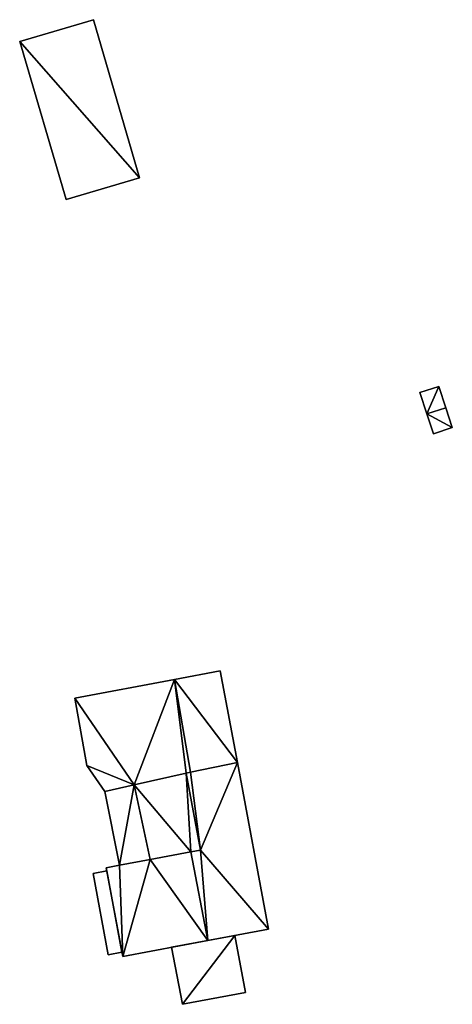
# Model space of a CAD drawing. Header units: inches. Extents: x 573046 to 573266, y 6670408 to 6670668.
# Tile 6 of 20: x 573166 to 573201, y 6670424 to 6670504. Entities that reach past the tile are written whole.
import ezdxf

# ---------------------------------------------------------------- set-up
doc = ezdxf.new("R2010")
doc.units = ezdxf.units.IN
doc.header["$MEASUREMENT"] = 0
doc.layers.add('Bygning', color=10, linetype='Continuous')

msp = doc.modelspace()

# ---------------------------------------------------------------- meshes
at = {"layer": 'Bygning', "color": 74, "true_color": 0x55aa00}
mesh = msp.add_polyface(dxfattribs=at)
corners = [(573172.13, 6670504.17, 219.84), (573172.13, 6670504.17, 217.933), (573166.14, 6670502.41, 217.257), (573166.14, 6670502.41, 220.55)]
mesh.append_faces([[corners[k] for k in face] for face in [(3, 0, 2), (0, 1, 2)]])
mesh = msp.add_polyface(dxfattribs=at)
corners = [(573175.89, 6670491.33, 219.84), (573172.13, 6670504.17, 219.84), (573166.14, 6670502.41, 220.55), (573169.91, 6670489.57, 220.55)]
mesh.append_faces([[corners[k] for k in face] for face in [(3, 0, 2), (0, 1, 2)]])
mesh = msp.add_polyface(dxfattribs=at)
corners = [(573172.13, 6670504.17, 219.84), (573175.89, 6670491.33, 218.103), (573172.13, 6670504.17, 217.933), (573175.89, 6670491.33, 219.84)]
mesh.append_faces([[corners[k] for k in face] for face in [(0, 3, 1), (0, 1, 2)]])
mesh = msp.add_polyface(dxfattribs=at)
corners = [(573166.14, 6670502.41, 220.55), (573166.14, 6670502.41, 217.257), (573169.91, 6670489.57, 217.276), (573169.91, 6670489.57, 220.55)]
mesh.append_faces([[corners[k] for k in face] for face in [(3, 0, 2), (0, 1, 2)]])
mesh = msp.add_polyface(dxfattribs=at)
corners = [(573169.91, 6670489.57, 220.55), (573169.91, 6670489.57, 217.276), (573175.89, 6670491.33, 218.103), (573175.89, 6670491.33, 219.84)]
mesh.append_faces([[corners[k] for k in face] for face in [(3, 0, 2), (0, 1, 2)]])
mesh = msp.add_polyface(dxfattribs=at)
corners = [(573198.67, 6670473.881, 221.35), (573200.21, 6670474.381, 220.279), (573198.67, 6670473.881, 220.182), (573200.21, 6670474.381, 221.35)]
mesh.append_faces([[corners[k] for k in face] for face in [(0, 3, 1), (0, 1, 2)]])
mesh = msp.add_polyface(dxfattribs=at)
corners = [(573200.21, 6670474.381, 221.35), (573198.67, 6670473.881, 221.35), (573199.24, 6670472.141, 222.3), (573200.78, 6670472.641, 222.3)]
mesh.append_faces([[corners[k] for k in face] for face in [(3, 0, 2), (0, 1, 2)]])
mesh = msp.add_polyface(dxfattribs=at)
corners = [(573200.21, 6670474.381, 221.35), (573200.78, 6670472.641, 220.021), (573200.21, 6670474.381, 220.279), (573200.78, 6670472.641, 222.3)]
mesh.append_faces([[corners[k] for k in face] for face in [(0, 3, 1), (0, 1, 2)]])
mesh = msp.add_polyface(dxfattribs=at)
corners = [(573198.67, 6670473.881, 221.35), (573198.67, 6670473.881, 220.182), (573199.24, 6670472.141, 219.995), (573199.24, 6670472.141, 222.3)]
mesh.append_faces([[corners[k] for k in face] for face in [(3, 0, 2), (0, 1, 2)]])
mesh = msp.add_polyface(dxfattribs=at)
corners = [(573199.24, 6670472.141, 222.3), (573201.3, 6670471.029, 221.35), (573200.78, 6670472.641, 222.3), (573199.77, 6670470.52, 221.35)]
mesh.append_faces([[corners[k] for k in face] for face in [(0, 3, 1), (0, 1, 2)]])
mesh = msp.add_polyface(dxfattribs=at)
corners = [(573201.3, 6670471.029, 221.35), (573201.3, 6670471.029, 219.895), (573200.78, 6670472.641, 220.021), (573200.78, 6670472.641, 222.3)]
mesh.append_faces([[corners[k] for k in face] for face in [(3, 0, 2), (0, 1, 2)]])
mesh = msp.add_polyface(dxfattribs=at)
corners = [(573199.77, 6670470.52, 221.35), (573199.24, 6670472.141, 219.995), (573199.77, 6670470.52, 219.872), (573199.24, 6670472.141, 222.3)]
mesh.append_faces([[corners[k] for k in face] for face in [(0, 3, 1), (0, 1, 2)]])
mesh = msp.add_polyface(dxfattribs=at)
corners = [(573199.77, 6670470.52, 221.35), (573199.77, 6670470.52, 219.872), (573201.3, 6670471.029, 219.895), (573201.3, 6670471.029, 221.35)]
mesh.append_faces([[corners[k] for k in face] for face in [(3, 0, 2), (0, 1, 2)]])
mesh = msp.add_polyface(dxfattribs=at)
corners = [(573182.44, 6670451.26, 222.51), (573182.44, 6670451.26, 219.21), (573178.71, 6670450.561, 219.061), (573178.71, 6670450.561, 224.56)]
mesh.append_faces([[corners[k] for k in face] for face in [(3, 0, 2), (0, 1, 2)]])
mesh = msp.add_polyface(dxfattribs=at)
corners = [(573183.83, 6670443.811, 222.52), (573182.44, 6670451.26, 222.51), (573178.71, 6670450.561, 224.56), (573180.03, 6670443.028, 224.57)]
mesh.append_faces([[corners[k] for k in face] for face in [(3, 0, 2), (0, 1, 2)]])
mesh = msp.add_polyface(dxfattribs=at)
corners = [(573182.44, 6670451.26, 222.51), (573183.83, 6670443.811, 220), (573182.44, 6670451.26, 219.21), (573183.83, 6670443.811, 222.52)]
mesh.append_faces([[corners[k] for k in face] for face in [(0, 3, 1), (0, 1, 2)]])
mesh = msp.add_polyface(dxfattribs=at)
corners = [(573170.62, 6670449.051, 220.44), (573178.71, 6670450.561, 219.061), (573170.62, 6670449.051, 218.391), (573178.71, 6670450.561, 224.56)]
mesh.append_faces([[corners[k] for k in face] for face in [(0, 3, 1), (0, 1, 2)]])
mesh = msp.add_polyface(dxfattribs=at)
corners = [(573173.07, 6670441.461, 220.87), (573175.45, 6670442, 222.17), (573171.61, 6670443.57, 220.36), (573180.03, 6670443.028, 224.57), (573178.71, 6670450.561, 224.56), (573179.66, 6670442.948, 224.376), (573170.62, 6670449.051, 220.44)]
mesh.append_faces([[corners[k] for k in face] for face in [(1, 4, 6), (1, 6, 2), (5, 4, 1), (3, 4, 5), (0, 1, 2)]])
mesh = msp.add_polyface(dxfattribs=at)
corners = [(573171.61, 6670443.57, 220.36), (573170.62, 6670449.051, 218.391), (573171.61, 6670443.57, 218.452), (573170.62, 6670449.051, 220.44)]
mesh.append_faces([[corners[k] for k in face] for face in [(0, 3, 1), (0, 1, 2)]])
mesh = msp.add_polyface(dxfattribs=at)
corners = [(573180.03, 6670443.028, 225.319), (573179.66, 6670442.948, 225.5), (573180.83, 6670436.711, 225.52), (573183.83, 6670443.811, 223.46), (573186.37, 6670430.289, 223.39), (573180.04, 6670436.561, 226.04), (573181.44, 6670429.369, 225.69)]
mesh.append_faces([[corners[k] for k in face] for face in [(4, 2, 6), (2, 5, 6), (3, 2, 4), (0, 2, 3), (0, 1, 2)]])
mesh = msp.add_polyface(dxfattribs=at)
corners = [(573183.83, 6670443.811, 223.46), (573183.83, 6670443.811, 222.52), (573180.03, 6670443.028, 224.57), (573180.03, 6670443.028, 225.319)]
mesh.append_faces([[corners[k] for k in face] for face in [(3, 0, 2), (0, 1, 2)]])
mesh = msp.add_polyface(dxfattribs=at)
corners = [(573183.83, 6670443.811, 223.46), (573186.37, 6670430.289, 220.25), (573183.83, 6670443.811, 220), (573186.37, 6670430.289, 223.39)]
mesh.append_faces([[corners[k] for k in face] for face in [(0, 3, 1), (0, 1, 2)]])
mesh = msp.add_polyface(dxfattribs=at)
corners = [(573171.61, 6670443.57, 220.36), (573171.61, 6670443.57, 218.452), (573173.07, 6670441.461, 218.632), (573173.07, 6670441.461, 220.87)]
mesh.append_faces([[corners[k] for k in face] for face in [(3, 0, 2), (0, 1, 2)]])
mesh = msp.add_polyface(dxfattribs=at)
corners = [(573175.45, 6670442, 222.65), (573179.66, 6670442.948, 224.376), (573175.45, 6670442, 222.17), (573179.66, 6670442.948, 225.5)]
mesh.append_faces([[corners[k] for k in face] for face in [(0, 3, 1), (0, 1, 2)]])
mesh = msp.add_polyface(dxfattribs=at)
corners = [(573180.83, 6670436.711, 225.52), (573179.66, 6670442.948, 225.5), (573180.04, 6670436.561, 224.893), (573175.45, 6670442, 222.65), (573176.75, 6670435.941, 222.28)]
mesh.append_faces([[corners[k] for k in face] for face in [(2, 1, 3), (2, 3, 4), (0, 1, 2)]])
mesh = msp.add_polyface(dxfattribs=at)
corners = [(573179.66, 6670442.948, 225.5), (573180.03, 6670443.028, 224.57), (573179.66, 6670442.948, 224.376), (573180.03, 6670443.028, 225.319)]
mesh.append_faces([[corners[k] for k in face] for face in [(0, 3, 1), (0, 1, 2)]])
mesh = msp.add_polyface(dxfattribs=at)
corners = [(573173.07, 6670441.461, 220.87), (573173.07, 6670441.461, 220.82), (573175.45, 6670442, 220.76), (573175.45, 6670442, 222.17)]
mesh.append_faces([[corners[k] for k in face] for face in [(3, 0, 2), (0, 1, 2)]])
mesh = msp.add_polyface(dxfattribs=at)
corners = [(573173.07, 6670441.461, 220.96), (573175.45, 6670442, 221.71), (573173.07, 6670441.461, 221.71), (573175.45, 6670442, 220.96)]
mesh.append_faces([[corners[k] for k in face] for face in [(0, 3, 1), (0, 1, 2)]])
mesh = msp.add_polyface(dxfattribs=at)
corners = [(573173.07, 6670441.461, 220.96), (573175.45, 6670442, 221.71), (573173.07, 6670441.461, 221.71), (573175.45, 6670442, 220.96)]
mesh.append_faces([[corners[k] for k in face] for face in [(0, 3, 1), (0, 1, 2)]])
mesh = msp.add_polyface(dxfattribs=at)
corners = [(573173.07, 6670441.461, 220.96), (573175.45, 6670442, 218.797), (573173.07, 6670441.461, 218.632), (573175.45, 6670442, 220.96)]
mesh.append_faces([[corners[k] for k in face] for face in [(0, 3, 1), (0, 1, 2)]])
mesh = msp.add_polyface(dxfattribs=at)
corners = [(573175.45, 6670442, 220.96), (573173.07, 6670441.461, 220.96), (573174.26, 6670435.48, 220.96), (573176.75, 6670435.939, 220.96)]
mesh.append_faces([[corners[k] for k in face] for face in [(3, 0, 2), (0, 1, 2)]])
mesh = msp.add_polyface(dxfattribs=at)
corners = [(573174.26, 6670435.48, 220.78), (573175.45, 6670442, 220.76), (573173.07, 6670441.461, 220.87), (573176.75, 6670435.941, 220.76)]
mesh.append_faces([[corners[k] for k in face] for face in [(0, 3, 1), (0, 1, 2)]])
mesh = msp.add_polyface(dxfattribs=at)
corners = [(573174.26, 6670435.48, 220.96), (573173.07, 6670441.461, 221.71), (573174.26, 6670435.48, 221.71), (573173.07, 6670441.461, 220.96)]
mesh.append_faces([[corners[k] for k in face] for face in [(0, 3, 1), (0, 1, 2)]])
mesh = msp.add_polyface(dxfattribs=at)
corners = [(573174.26, 6670435.48, 220.96), (573173.07, 6670441.461, 221.71), (573174.26, 6670435.48, 221.71), (573173.07, 6670441.461, 220.96)]
mesh.append_faces([[corners[k] for k in face] for face in [(0, 3, 1), (0, 1, 2)]])
mesh = msp.add_polyface(dxfattribs=at)
corners = [(573173.07, 6670441.461, 220.96), (573173.07, 6670441.461, 218.632), (573174.26, 6670435.48, 218.877), (573174.26, 6670435.48, 220.96)]
mesh.append_faces([[corners[k] for k in face] for face in [(3, 0, 2), (0, 1, 2)]])
mesh = msp.add_polyface(dxfattribs=at)
corners = [(573173.07, 6670441.461, 220.87), (573173.07, 6670441.461, 218.632), (573174.26, 6670435.48, 218.877), (573174.26, 6670435.48, 220.78)]
mesh.append_faces([[corners[k] for k in face] for face in [(3, 0, 2), (0, 1, 2)]])
mesh = msp.add_polyface(dxfattribs=at)
corners = [(573176.75, 6670435.941, 222.28), (573175.45, 6670442, 220.76), (573176.75, 6670435.941, 220.76), (573175.45, 6670442, 222.65)]
mesh.append_faces([[corners[k] for k in face] for face in [(0, 3, 1), (0, 1, 2)]])
mesh = msp.add_polyface(dxfattribs=at)
corners = [(573175.45, 6670442, 220.96), (573176.75, 6670435.939, 221.71), (573175.45, 6670442, 221.71), (573176.75, 6670435.939, 220.96)]
mesh.append_faces([[corners[k] for k in face] for face in [(0, 3, 1), (0, 1, 2)]])
mesh = msp.add_polyface(dxfattribs=at)
corners = [(573175.45, 6670442, 220.96), (573176.75, 6670435.939, 221.71), (573175.45, 6670442, 221.71), (573176.75, 6670435.939, 220.96)]
mesh.append_faces([[corners[k] for k in face] for face in [(0, 3, 1), (0, 1, 2)]])
mesh = msp.add_polyface(dxfattribs=at)
corners = [(573175.45, 6670442, 220.96), (573176.75, 6670435.939, 218.949), (573175.45, 6670442, 218.797), (573176.75, 6670435.939, 220.96)]
mesh.append_faces([[corners[k] for k in face] for face in [(0, 3, 1), (0, 1, 2)]])
mesh = msp.add_polyface(dxfattribs=at)
corners = [(573181.44, 6670429.369, 225.69), (573176.75, 6670435.941, 224.161), (573174.52, 6670428.07, 222.11), (573173.17, 6670435.27, 222.11), (573174.26, 6670435.48, 222.74), (573180.04, 6670436.561, 226.04)]
mesh.append_faces([[corners[k] for k in face] for face in [(2, 1, 4), (0, 5, 1), (3, 2, 4), (0, 1, 2)]])
mesh = msp.add_polyface(dxfattribs=at)
corners = [(573176.75, 6670435.941, 224.161), (573180.04, 6670436.561, 224.893), (573176.75, 6670435.941, 222.28), (573180.04, 6670436.561, 226.04)]
mesh.append_faces([[corners[k] for k in face] for face in [(0, 3, 1), (0, 1, 2)]])
mesh = msp.add_polyface(dxfattribs=at)
corners = [(573180.04, 6670436.561, 226.04), (573180.83, 6670436.711, 225.47), (573180.04, 6670436.561, 224.893), (573180.83, 6670436.711, 225.52)]
mesh.append_faces([[corners[k] for k in face] for face in [(0, 3, 1), (0, 1, 2)]])
mesh = msp.add_polyface(dxfattribs=at)
corners = [(573174.26, 6670435.48, 222.74), (573176.75, 6670435.941, 220.76), (573174.26, 6670435.48, 220.78), (573176.75, 6670435.941, 224.161)]
mesh.append_faces([[corners[k] for k in face] for face in [(0, 3, 1), (0, 1, 2)]])
mesh = msp.add_polyface(dxfattribs=at)
corners = [(573176.75, 6670435.939, 220.96), (573174.26, 6670435.48, 221.71), (573176.75, 6670435.939, 221.71), (573174.26, 6670435.48, 220.96)]
mesh.append_faces([[corners[k] for k in face] for face in [(0, 3, 1), (0, 1, 2)]])
mesh = msp.add_polyface(dxfattribs=at)
corners = [(573176.75, 6670435.939, 220.96), (573174.26, 6670435.48, 221.71), (573176.75, 6670435.939, 221.71), (573174.26, 6670435.48, 220.96)]
mesh.append_faces([[corners[k] for k in face] for face in [(0, 3, 1), (0, 1, 2)]])
mesh = msp.add_polyface(dxfattribs=at)
corners = [(573174.26, 6670435.48, 220.96), (573174.26, 6670435.48, 218.877), (573176.75, 6670435.939, 218.949), (573176.75, 6670435.939, 220.96)]
mesh.append_faces([[corners[k] for k in face] for face in [(3, 0, 2), (0, 1, 2)]])
mesh = msp.add_polyface(dxfattribs=at)
corners = [(573172.11, 6670434.801, 220.03), (573173.22, 6670435.01, 220.4), (573172.11, 6670434.801, 219.68), (573173.22, 6670435.01, 220.75)]
mesh.append_faces([[corners[k] for k in face] for face in [(0, 3, 1), (0, 1, 2)]])
mesh = msp.add_polyface(dxfattribs=at)
corners = [(573172.11, 6670434.801, 220.03), (573173.22, 6670435.01, 220.4), (573172.11, 6670434.801, 219.68), (573173.22, 6670435.01, 220.75)]
mesh.append_faces([[corners[k] for k in face] for face in [(0, 3, 1), (0, 1, 2)]])
mesh = msp.add_polyface(dxfattribs=at)
corners = [(573173.17, 6670435.27, 222.11), (573174.26, 6670435.48, 218.877), (573173.17, 6670435.27, 218.847), (573174.26, 6670435.48, 222.74)]
mesh.append_faces([[corners[k] for k in face] for face in [(0, 3, 1), (0, 1, 2)]])
mesh = msp.add_polyface(dxfattribs=at)
corners = [(573173.17, 6670435.27, 222.11), (573173.17, 6670435.27, 218.847), (573174.52, 6670428.07, 218.951), (573174.52, 6670428.07, 222.11)]
mesh.append_faces([[corners[k] for k in face] for face in [(3, 0, 2), (0, 1, 2)]])
mesh = msp.add_polyface(dxfattribs=at)
corners = [(573173.22, 6670435.01, 220.75), (573174.45, 6670428.42, 220.4), (573173.22, 6670435.01, 220.4), (573174.45, 6670428.42, 220.75)]
mesh.append_faces([[corners[k] for k in face] for face in [(0, 3, 1), (0, 1, 2)]])
mesh = msp.add_polyface(dxfattribs=at)
corners = [(573173.22, 6670435.01, 220.75), (573174.45, 6670428.42, 220.4), (573173.22, 6670435.01, 220.4), (573174.45, 6670428.42, 220.75)]
mesh.append_faces([[corners[k] for k in face] for face in [(0, 3, 1), (0, 1, 2)]])
mesh = msp.add_polyface(dxfattribs=at)
corners = [(573173.34, 6670428.211, 220.03), (573172.11, 6670434.801, 219.68), (573173.34, 6670428.211, 219.68), (573172.11, 6670434.801, 220.03)]
mesh.append_faces([[corners[k] for k in face] for face in [(0, 3, 1), (0, 1, 2)]])
mesh = msp.add_polyface(dxfattribs=at)
corners = [(573173.34, 6670428.211, 220.03), (573172.11, 6670434.801, 219.68), (573173.34, 6670428.211, 219.68), (573172.11, 6670434.801, 220.03)]
mesh.append_faces([[corners[k] for k in face] for face in [(0, 3, 1), (0, 1, 2)]])
mesh = msp.add_polyface(dxfattribs=at)
corners = [(573186.37, 6670430.289, 223.39), (573181.44, 6670429.369, 219.391), (573186.37, 6670430.289, 220.25), (573181.44, 6670429.369, 225.69)]
mesh.append_faces([[corners[k] for k in face] for face in [(0, 3, 1), (0, 1, 2)]])
mesh = msp.add_polyface(dxfattribs=at)
corners = [(573174.52, 6670428.07, 222.11), (573174.52, 6670428.07, 218.951), (573181.44, 6670429.369, 219.391), (573181.44, 6670429.369, 225.69)]
mesh.append_faces([[corners[k] for k in face] for face in [(3, 0, 2), (0, 1, 2)]])
mesh = msp.add_polyface(dxfattribs=at)
corners = [(573178.49, 6670428.82, 220.545), (573183.63, 6670429.779, 221.295), (573178.49, 6670428.82, 221.295), (573183.63, 6670429.779, 220.545)]
mesh.append_faces([[corners[k] for k in face] for face in [(0, 3, 1), (0, 1, 2)]])
mesh = msp.add_polyface(dxfattribs=at)
corners = [(573178.49, 6670428.82, 220.545), (573183.63, 6670429.779, 221.295), (573178.49, 6670428.82, 221.295), (573183.63, 6670429.779, 220.545)]
mesh.append_faces([[corners[k] for k in face] for face in [(0, 3, 1), (0, 1, 2)]])
mesh = msp.add_polyface(dxfattribs=at)
corners = [(573178.49, 6670428.82, 220.545), (573183.63, 6670429.779, 220.091), (573178.49, 6670428.82, 218.913), (573183.63, 6670429.779, 220.545)]
mesh.append_faces([[corners[k] for k in face] for face in [(0, 3, 1), (0, 1, 2)]])
mesh = msp.add_polyface(dxfattribs=at)
corners = [(573179.36, 6670424.18, 220.545), (573184.5, 6670425.15, 220.545), (573183.63, 6670429.779, 220.545), (573178.49, 6670428.82, 220.545)]
mesh.append_faces([[corners[k] for k in face] for face in [(3, 0, 2), (0, 1, 2)]])
mesh = msp.add_polyface(dxfattribs=at)
corners = [(573183.63, 6670429.779, 220.545), (573184.5, 6670425.15, 221.295), (573183.63, 6670429.779, 221.295), (573184.5, 6670425.15, 220.545)]
mesh.append_faces([[corners[k] for k in face] for face in [(0, 3, 1), (0, 1, 2)]])
mesh = msp.add_polyface(dxfattribs=at)
corners = [(573183.63, 6670429.779, 220.545), (573184.5, 6670425.15, 221.295), (573183.63, 6670429.779, 221.295), (573184.5, 6670425.15, 220.545)]
mesh.append_faces([[corners[k] for k in face] for face in [(0, 3, 1), (0, 1, 2)]])
mesh = msp.add_polyface(dxfattribs=at)
corners = [(573184.5, 6670425.15, 220.545), (573184.5, 6670425.15, 219.545), (573183.63, 6670429.779, 220.091), (573183.63, 6670429.779, 220.545)]
mesh.append_faces([[corners[k] for k in face] for face in [(3, 0, 2), (0, 1, 2)]])
mesh = msp.add_polyface(dxfattribs=at)
corners = [(573179.36, 6670424.18, 220.545), (573178.49, 6670428.82, 221.295), (573179.36, 6670424.18, 221.295), (573178.49, 6670428.82, 220.545)]
mesh.append_faces([[corners[k] for k in face] for face in [(0, 3, 1), (0, 1, 2)]])
mesh = msp.add_polyface(dxfattribs=at)
corners = [(573179.36, 6670424.18, 220.545), (573178.49, 6670428.82, 221.295), (573179.36, 6670424.18, 221.295), (573178.49, 6670428.82, 220.545)]
mesh.append_faces([[corners[k] for k in face] for face in [(0, 3, 1), (0, 1, 2)]])
mesh = msp.add_polyface(dxfattribs=at)
corners = [(573178.49, 6670428.82, 220.545), (573178.49, 6670428.82, 218.913), (573179.36, 6670424.18, 220.379), (573179.36, 6670424.18, 220.545)]
mesh.append_faces([[corners[k] for k in face] for face in [(3, 0, 2), (0, 1, 2)]])
mesh = msp.add_polyface(dxfattribs=at)
corners = [(573173.34, 6670428.211, 220.03), (573173.34, 6670428.211, 219.68), (573174.45, 6670428.42, 220.4), (573174.45, 6670428.42, 220.75)]
mesh.append_faces([[corners[k] for k in face] for face in [(3, 0, 2), (0, 1, 2)]])
mesh = msp.add_polyface(dxfattribs=at)
corners = [(573173.34, 6670428.211, 220.03), (573173.34, 6670428.211, 219.68), (573174.45, 6670428.42, 220.4), (573174.45, 6670428.42, 220.75)]
mesh.append_faces([[corners[k] for k in face] for face in [(3, 0, 2), (0, 1, 2)]])
mesh = msp.add_polyface(dxfattribs=at)
corners = [(573184.5, 6670425.15, 220.545), (573179.36, 6670424.18, 221.295), (573184.5, 6670425.15, 221.295), (573179.36, 6670424.18, 220.545)]
mesh.append_faces([[corners[k] for k in face] for face in [(0, 3, 1), (0, 1, 2)]])
mesh = msp.add_polyface(dxfattribs=at)
corners = [(573184.5, 6670425.15, 220.545), (573179.36, 6670424.18, 221.295), (573184.5, 6670425.15, 221.295), (573179.36, 6670424.18, 220.545)]
mesh.append_faces([[corners[k] for k in face] for face in [(0, 3, 1), (0, 1, 2)]])
mesh = msp.add_polyface(dxfattribs=at)
corners = [(573184.5, 6670425.15, 220.545), (573179.36, 6670424.18, 220.379), (573184.5, 6670425.15, 219.545), (573179.36, 6670424.18, 220.545)]
mesh.append_faces([[corners[k] for k in face] for face in [(0, 3, 1), (0, 1, 2)]])

doc.saveas('drawing.dxf')
